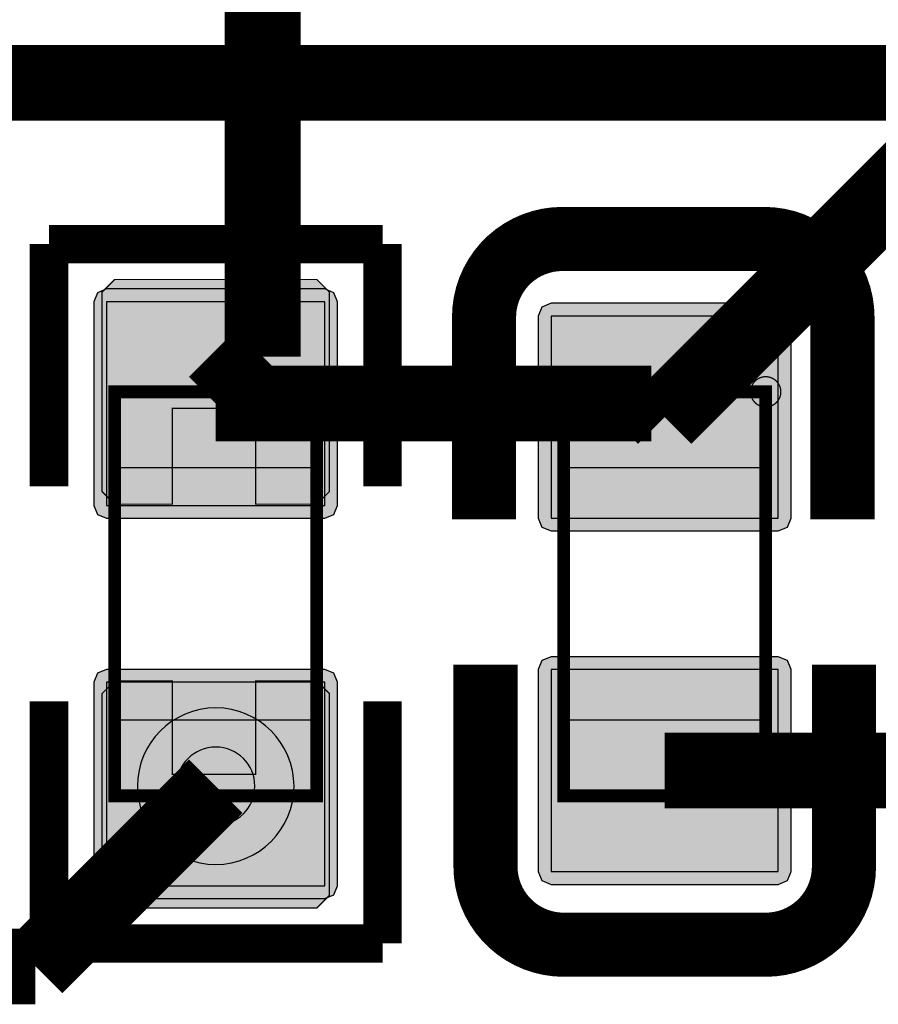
# Model space of a CAD drawing. Header units: millimetres. Extents: x -8 to 125, y -6 to 113.
# Tile 35 of 142: x 57.14 to 60.54, y 43.84 to 47.74. Entities that reach past the tile are written whole.
import ezdxf

# ---------------------------------------------------------------- set-up
doc = ezdxf.new("R2010")
doc.units = ezdxf.units.MM
for name, color, linetype, true_color in [('Bottom Layer', 7, 'Continuous', 0x0000ff), ('Bottom Paste Mask Layer', 7, 'Continuous', 0x800000), ('Bottom Silkscreen Layer', 7, 'Continuous', 0x66cc33), ('Bottom Solder Mask Layer', 7, 'Continuous', 0xaa00ff), ('Component Marking Layer', 7, 'Continuous', 0x66ffcc), ('Component Shape Layer', 7, 'Continuous', 0x00cccc), ('Hole Layer', 7, 'Continuous', 0x222222), ('Multi-Layer', 7, 'Continuous', 0xc0c0c0), ('Pin Soldering Layer', 7, 'Continuous', 0xcc9999), ('Top Layer', 7, 'Continuous', 0xff0000)]:
    doc.layers.add(name, color=color, linetype=linetype, true_color=true_color)

msp = doc.modelspace()

# ---------------------------------------------------------------- hatches: boundary and pattern name
at = {"layer": 'Bottom Layer'}
for points in [[(58.3441, 46.6227), (57.4801, 46.6227), (57.4801, 45.8162), (58.3441, 45.8162)], [(60.1401, 46.5661), (59.2401, 46.5661), (59.2401, 45.7661), (60.1401, 45.7661)], [(60.1401, 45.1661), (59.2401, 45.1661), (59.2401, 44.3661), (60.1401, 44.3661)], [(58.3441, 45.116), (57.4801, 45.116), (57.4801, 44.3095), (58.3441, 44.3095)]]:
    msp.add_hatch(color=256, dxfattribs=at).paths.add_polyline_path(points)
at = {"layer": 'Bottom Paste Mask Layer'}
for points in [[(57.5121, 45.8211), (57.7401, 45.8211), (57.7401, 46.2011), (58.0701, 46.2011), (58.0701, 45.8211), (58.3121, 45.8211), (58.3621, 45.8711), (58.3621, 46.6611), (58.3121, 46.7111), (57.5121, 46.7111), (57.4621, 46.6611), (57.4621, 45.8711)], [(60.1401, 46.5661), (59.2401, 46.5661), (59.2401, 45.7661), (60.1401, 45.7661)], [(60.1401, 45.1661), (59.2401, 45.1661), (59.2401, 44.3661), (60.1401, 44.3661)], [(57.4621, 44.2711), (57.4621, 45.0711), (57.5121, 45.1211), (57.7401, 45.1211), (57.7401, 44.7511), (58.0701, 44.7511), (58.0701, 45.1211), (58.3121, 45.1211), (58.3621, 45.0711), (58.3621, 44.2711), (58.3121, 44.2211), (57.5121, 44.2211)]]:
    msp.add_hatch(color=256, dxfattribs=at).paths.add_polyline_path(points)
at = {"layer": 'Bottom Solder Mask Layer'}
for points in [[(58.3441, 46.6735), (57.4801, 46.6735), (57.4442, 46.6586), (57.4293, 46.6227), (57.4293, 45.8162), (57.4442, 45.7803), (57.4801, 45.7654), (58.3441, 45.7654), (58.38, 45.7803), (58.3949, 45.8162), (58.3949, 46.6227), (58.38, 46.6586)], [(60.1401, 46.6169), (59.2401, 46.6169), (59.2042, 46.602), (59.1893, 46.5661), (59.1893, 45.7661), (59.2042, 45.7302), (59.2401, 45.7153), (60.1401, 45.7153), (60.176, 45.7302), (60.1909, 45.7661), (60.1909, 46.5661), (60.176, 46.602)], [(60.1401, 45.2169), (59.2401, 45.2169), (59.2042, 45.202), (59.1893, 45.1661), (59.1893, 44.3661), (59.2042, 44.3301), (59.2401, 44.3153), (60.1401, 44.3153), (60.176, 44.3301), (60.1909, 44.3661), (60.1909, 45.1661), (60.176, 45.202)], [(58.3441, 45.1668), (57.4801, 45.1668), (57.4442, 45.1519), (57.4293, 45.116), (57.4293, 44.3095), (57.4442, 44.2736), (57.4801, 44.2587), (58.3441, 44.2587), (58.38, 44.2736), (58.3949, 44.3095), (58.3949, 45.116), (58.38, 45.1519)]]:
    msp.add_hatch(color=256, dxfattribs=at).paths.add_polyline_path(points)
at = {"layer": 'Component Marking Layer'}
for points in [[(58.2521, 46.2661, 1), (58.3721, 46.2661, 1)], [(60.0301, 46.2661, 1), (60.1501, 46.2661, 1)]]:
    msp.add_hatch(color=256, dxfattribs=at).paths.add_polyline_path(points)
at = {"layer": 'Pin Soldering Layer'}
for points in [[(58.3121, 46.2661), (57.5121, 46.2661), (57.5121, 45.9661), (58.3121, 45.9661)], [(60.0901, 46.2661), (59.2901, 46.2661), (59.2901, 45.9661), (60.0901, 45.9661)], [(58.3121, 44.6661), (57.5121, 44.6661), (57.5121, 44.9661), (58.3121, 44.9661)], [(60.0901, 44.6661), (59.2901, 44.6661), (59.2901, 44.9661), (60.0901, 44.9661)]]:
    msp.add_hatch(color=256, dxfattribs=at).paths.add_polyline_path(points)

# ---------------------------------------------------------------- linework, layer by layer
at = {"layer": 'Bottom Layer', "const_width": 0.3}
for points in [[(58.098, 51.0541), (58.098, 46.4054)], [(60.8301, 47.3061), (59.6901, 46.1661)], [(58.098, 46.4054), (57.9121, 46.2195)], [(59.6368, 46.2195), (57.9121, 46.2195)], [(59.6901, 46.1661), (59.6368, 46.2195)], [(59.6901, 44.7661), (61.3621, 44.7661)]]:
    msp.add_lwpolyline(points, dxfattribs=at)
at = {"layer": 'Bottom Layer'}
for points in [[(58.3441, 46.6227), (57.4801, 46.6227), (57.4801, 45.8162), (58.3441, 45.8162)], [(60.1401, 46.5661), (59.2401, 46.5661), (59.2401, 45.7661), (60.1401, 45.7661)], [(60.1401, 45.1661), (59.2401, 45.1661), (59.2401, 44.3661), (60.1401, 44.3661)], [(58.3441, 45.116), (57.4801, 45.116), (57.4801, 44.3095), (58.3441, 44.3095)]]:
    msp.add_lwpolyline(points, close=True, dxfattribs=at)
at = {"layer": 'Bottom Paste Mask Layer', "const_width": 0.00508}
for points in [[(57.5121, 45.8211), (57.7401, 45.8211), (57.7401, 46.2011), (58.0701, 46.2011), (58.0701, 45.8211), (58.3121, 45.8211), (58.3621, 45.8711), (58.3621, 46.6611), (58.3121, 46.7111), (57.5121, 46.7111), (57.4621, 46.6611), (57.4621, 45.8711)], [(57.5121, 45.8211), (57.7401, 45.8211), (57.7401, 46.2011), (58.0701, 46.2011), (58.0701, 45.8211), (58.3121, 45.8211), (58.3621, 45.8711), (58.3621, 46.6611), (58.3121, 46.7111), (57.5121, 46.7111), (57.4621, 46.6611), (57.4621, 45.8711)], [(57.4621, 44.2711), (57.4621, 45.0711), (57.5121, 45.1211), (57.7401, 45.1211), (57.7401, 44.7511), (58.0701, 44.7511), (58.0701, 45.1211), (58.3121, 45.1211), (58.3621, 45.0711), (58.3621, 44.2711), (58.3121, 44.2211), (57.5121, 44.2211)], [(57.4621, 44.2711), (57.4621, 45.0711), (57.5121, 45.1211), (57.7401, 45.1211), (57.7401, 44.7511), (58.0701, 44.7511), (58.0701, 45.1211), (58.3121, 45.1211), (58.3621, 45.0711), (58.3621, 44.2711), (58.3121, 44.2211), (57.5121, 44.2211)]]:
    msp.add_lwpolyline(points, close=True, dxfattribs=at)
at = {"layer": 'Bottom Paste Mask Layer'}
for points in [[(60.1401, 46.5661), (59.2401, 46.5661), (59.2401, 45.7661), (60.1401, 45.7661)], [(60.1401, 45.1661), (59.2401, 45.1661), (59.2401, 44.3661), (60.1401, 44.3661)]]:
    msp.add_lwpolyline(points, close=True, dxfattribs=at)
at = {"layer": 'Bottom Silkscreen Layer', "const_width": 0.254}
for points in [[(59.2845, 46.8716, 0.414214), (58.9747, 46.5618)], [(59.2845, 46.8716, 0.414214), (58.9747, 46.5618)], [(60.3943, 46.5618, 0.414239), (60.0845, 46.8716)], [(60.3943, 46.5618, 0.414239), (60.0845, 46.8716)], [(58.9805, 44.3859, 0.414239), (59.2903, 44.0761)], [(58.9805, 44.3859, 0.414239), (59.2903, 44.0761)], [(60.0903, 44.0761, 0.414214), (60.4002, 44.3859)], [(60.0903, 44.0761, 0.414214), (60.4002, 44.3859)]]:
    msp.add_lwpolyline(points, format="xyb", dxfattribs=at)
at = {"layer": 'Bottom Silkscreen Layer'}
for points, const_width in [([(59.2845, 46.8716), (60.0845, 46.8716)], 0.254), ([(59.2845, 46.8716), (60.0845, 46.8716)], 0.254), ([(58.5727, 46.8512), (57.2515, 46.8512)], 0.1524), ([(57.2515, 46.8512), (57.2515, 45.8923)], 0.1524), ([(58.5727, 46.8512), (57.2515, 46.8512)], 0.1524), ([(57.2515, 46.8512), (57.2515, 45.8923)], 0.1524), ([(58.5727, 45.8923), (58.5727, 46.8512)], 0.1524), ([(58.5727, 45.8923), (58.5727, 46.8512)], 0.1524), ([(58.9747, 45.7617), (58.9747, 46.5617)], 0.254), ([(58.9747, 45.7617), (58.9747, 46.5617)], 0.254), ([(60.3943, 45.7617), (60.3943, 46.5617)], 0.254), ([(60.3943, 45.7617), (60.3943, 46.5617)], 0.254), ([(58.9805, 45.1858), (58.9805, 44.3859)], 0.254), ([(58.9805, 45.1858), (58.9805, 44.3859)], 0.254), ([(60.4002, 45.1858), (60.4002, 44.3859)], 0.254), ([(60.4002, 45.1858), (60.4002, 44.3859)], 0.254), ([(57.2515, 44.081), (57.2515, 45.0399)], 0.1524), ([(57.2515, 44.081), (57.2515, 45.0399)], 0.1524), ([(58.5727, 45.0399), (58.5727, 44.081)], 0.1524), ([(58.5727, 45.0399), (58.5727, 44.081)], 0.1524), ([(59.2903, 44.0761), (60.0904, 44.0761)], 0.254), ([(59.2903, 44.0761), (60.0904, 44.0761)], 0.254), ([(58.5727, 44.081), (57.2515, 44.081)], 0.1524), ([(58.5727, 44.081), (57.2515, 44.081)], 0.1524)]:
    msp.add_lwpolyline(points, dxfattribs=dict(at, const_width=const_width))
at = {"layer": 'Bottom Solder Mask Layer'}
for points in [[(58.3441, 46.6735), (57.4801, 46.6735), (57.4442, 46.6586), (57.4293, 46.6227), (57.4293, 45.8162), (57.4442, 45.7803), (57.4801, 45.7654), (58.3441, 45.7654), (58.38, 45.7803), (58.3949, 45.8162), (58.3949, 46.6227), (58.38, 46.6586)], [(60.1401, 46.6169), (59.2401, 46.6169), (59.2042, 46.602), (59.1893, 46.5661), (59.1893, 45.7661), (59.2042, 45.7302), (59.2401, 45.7153), (60.1401, 45.7153), (60.176, 45.7302), (60.1909, 45.7661), (60.1909, 46.5661), (60.176, 46.602)], [(60.1401, 45.2169), (59.2401, 45.2169), (59.2042, 45.202), (59.1893, 45.1661), (59.1893, 44.3661), (59.2042, 44.3301), (59.2401, 44.3153), (60.1401, 44.3153), (60.176, 44.3301), (60.1909, 44.3661), (60.1909, 45.1661), (60.176, 45.202)], [(58.3441, 45.1668), (57.4801, 45.1668), (57.4442, 45.1519), (57.4293, 45.116), (57.4293, 44.3095), (57.4442, 44.2736), (57.4801, 44.2587), (58.3441, 44.2587), (58.38, 44.2736), (58.3949, 44.3095), (58.3949, 45.116), (58.38, 45.1519)]]:
    msp.add_lwpolyline(points, close=True, dxfattribs=at)
at = {"layer": 'Component Marking Layer', "const_width": 0.00508}
for points in [[(58.2521, 46.2661, 1), (58.3721, 46.2661, 1)], [(60.0301, 46.2661, 1), (60.1501, 46.2661, 1)]]:
    msp.add_lwpolyline(points, format="xyb", close=True, dxfattribs=at)
at = {"layer": 'Component Shape Layer', "const_width": 0.0508}
for points in [[(58.3121, 46.2661), (57.5121, 46.2661), (57.5121, 44.6661), (58.3121, 44.6661)], [(58.3121, 46.2661), (57.5121, 46.2661), (57.5121, 44.6661), (58.3121, 44.6661)], [(60.0901, 46.2661), (59.2901, 46.2661), (59.2901, 44.6661), (60.0901, 44.6661)], [(60.0901, 46.2661), (59.2901, 46.2661), (59.2901, 44.6661), (60.0901, 44.6661)]]:
    msp.add_lwpolyline(points, close=True, dxfattribs=at)
at = {"layer": 'Hole Layer'}
msp.add_lwpolyline([(57.7571, 44.7041, 1), (58.0671, 44.7041, 1)], format="xyb", close=True, dxfattribs=at)
at = {"layer": 'Multi-Layer'}
msp.add_lwpolyline([(57.6021, 44.7041, 1), (58.2221, 44.7041, 1)], format="xyb", close=True, dxfattribs=at)
at = {"layer": 'Pin Soldering Layer', "const_width": 0.00508}
for points in [[(58.3121, 46.2661), (57.5121, 46.2661), (57.5121, 45.9661), (58.3121, 45.9661)], [(58.3121, 46.2661), (57.5121, 46.2661), (57.5121, 45.9661), (58.3121, 45.9661)], [(60.0901, 46.2661), (59.2901, 46.2661), (59.2901, 45.9661), (60.0901, 45.9661)], [(60.0901, 46.2661), (59.2901, 46.2661), (59.2901, 45.9661), (60.0901, 45.9661)], [(58.3121, 44.6661), (57.5121, 44.6661), (57.5121, 44.9661), (58.3121, 44.9661)], [(58.3121, 44.6661), (57.5121, 44.6661), (57.5121, 44.9661), (58.3121, 44.9661)], [(60.0901, 44.6661), (59.2901, 44.6661), (59.2901, 44.9661), (60.0901, 44.9661)], [(60.0901, 44.6661), (59.2901, 44.6661), (59.2901, 44.9661), (60.0901, 44.9661)]]:
    msp.add_lwpolyline(points, close=True, dxfattribs=at)
at = {"layer": 'Top Layer', "const_width": 0.3}
for points in [[(55.6962, 47.4902), (62.7303, 47.4902)], [(57.9121, 44.7041), (57.1981, 43.9901)], [(57.1981, 43.9901), (55.6962, 43.9901)]]:
    msp.add_lwpolyline(points, dxfattribs=at)

doc.saveas('drawing.dxf')
